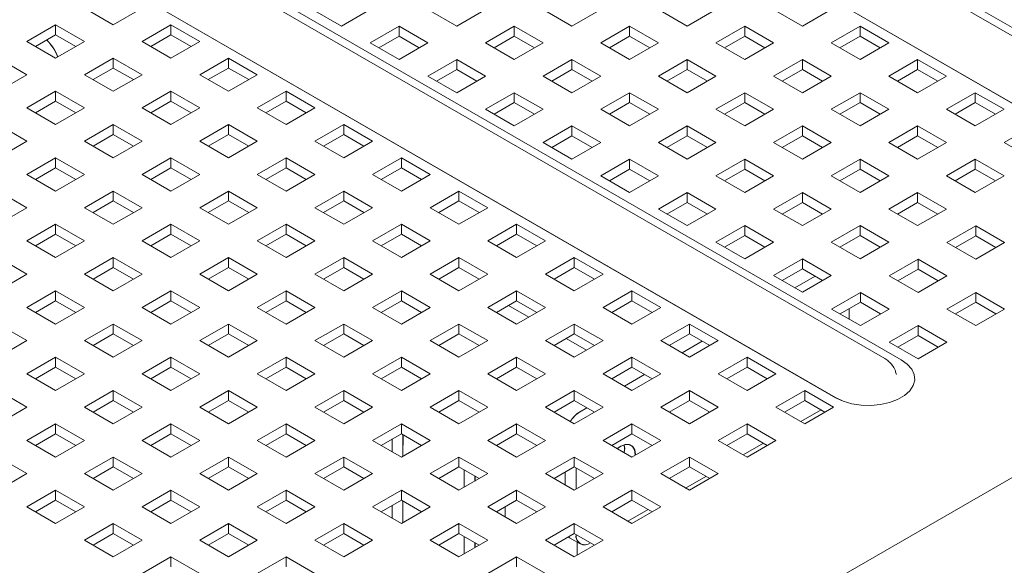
# Model space of a CAD drawing. Header units: inches. Extents: x 0 to 109, y 0 to 85.
# Tile 54 of 60: x 84.96 to 89.79, y 29.89 to 32.57. Entities that reach past the tile are written whole.
import ezdxf

# ---------------------------------------------------------------- set-up
doc = ezdxf.new("R2010")
doc.units = ezdxf.units.IN
doc.header["$MEASUREMENT"] = 0

msp = doc.modelspace()

# ---------------------------------------------------------------- linework, layer by layer
at = {"color": 7, "linetype": 'Continuous', "lineweight": 15, "ltscale": 5}
for p, q in [((90.8934, 31.8766), (79.2261, 38.612)), ((79.307, 38.6065), (90.9742, 31.8711)), ((90.6521, 31.6852), (78.9848, 38.4205)), ((78.9848, 38.4204), (90.6521, 31.6851)), ((89.2076, 30.9035), (77.5404, 37.6388)), ((77.6212, 37.6333), (89.2885, 30.898)), ((88.9663, 30.712), (77.2991, 37.4474)), ((77.2991, 37.4473), (88.9663, 30.7119)), ((94.9999, 33.3028), (85.9702, 28.09)), ((85.4209, 32.5431), (85.2795, 32.6248)), ((85.5623, 32.6248), (85.4209, 32.5431)), ((86.5408, 32.5365), (86.3994, 32.6181)), ((86.6822, 32.6181), (86.5408, 32.5365)), ((87.1065, 32.5365), (86.9651, 32.6181)), ((87.2479, 32.6181), (87.1065, 32.5365)), ((87.6722, 32.5365), (87.5307, 32.6181)), ((87.8136, 32.6181), (87.6722, 32.5365)), ((88.2379, 32.5365), (88.0964, 32.6181)), ((88.3793, 32.6181), (88.2379, 32.5365)), ((88.8035, 32.5365), (88.6621, 32.6181)), ((88.945, 32.6181), (88.8035, 32.5365)), ((84.9966, 32.4615), (85.138, 32.5431)), ((85.138, 32.5431), (85.2795, 32.4615)), ((85.138, 32.5431), (85.138, 32.4943)), ((85.5623, 32.4615), (85.7037, 32.5431)), ((85.7037, 32.5431), (85.8451, 32.4615)), ((85.7037, 32.5431), (85.7037, 32.4943)), ((86.6822, 32.4549), (86.8236, 32.5365)), ((86.8236, 32.5365), (86.9651, 32.4549)), ((86.8236, 32.5365), (86.8236, 32.4877)), ((87.2479, 32.4549), (87.3893, 32.5365)), ((87.3893, 32.5365), (87.5307, 32.4549)), ((87.3893, 32.5365), (87.3893, 32.4877)), ((87.8136, 32.4549), (87.955, 32.5365)), ((87.955, 32.5365), (88.0964, 32.4549)), ((87.955, 32.5365), (87.955, 32.4877)), ((88.3793, 32.4549), (88.5207, 32.5365)), ((88.5207, 32.5365), (88.6621, 32.4549)), ((88.5207, 32.5365), (88.5207, 32.4877)), ((88.945, 32.4549), (89.0864, 32.5365)), ((89.0864, 32.5365), (89.2278, 32.4549)), ((89.0864, 32.5365), (89.0864, 32.4877)), ((85.0389, 32.4371), (85.138, 32.4943)), ((85.138, 32.4943), (85.2372, 32.4371)), ((85.6046, 32.4371), (85.7037, 32.4943)), ((85.7037, 32.4943), (85.8029, 32.4371)), ((86.7245, 32.4304), (86.8236, 32.4877)), ((86.8236, 32.4877), (86.9228, 32.4304)), ((87.2902, 32.4304), (87.3893, 32.4877)), ((87.3893, 32.4877), (87.4885, 32.4304)), ((87.8559, 32.4304), (87.955, 32.4877)), ((87.955, 32.4877), (88.0541, 32.4304)), ((88.4216, 32.4304), (88.5207, 32.4877)), ((88.5207, 32.4877), (88.6198, 32.4304)), ((88.9872, 32.4304), (89.0864, 32.4877)), ((89.0864, 32.4877), (89.1855, 32.4304)), ((85.138, 32.3798), (84.9966, 32.4615)), ((85.2795, 32.4615), (85.138, 32.3798)), ((85.7037, 32.3798), (85.5623, 32.4615)), ((85.8451, 32.4615), (85.7037, 32.3798)), ((86.8236, 32.3732), (86.6822, 32.4549)), ((86.9651, 32.4549), (86.8236, 32.3732)), ((87.3893, 32.3732), (87.2479, 32.4549)), ((87.5307, 32.4549), (87.3893, 32.3732)), ((87.955, 32.3732), (87.8136, 32.4549)), ((88.0964, 32.4549), (87.955, 32.3732)), ((88.5207, 32.3732), (88.3793, 32.4549)), ((88.6621, 32.4549), (88.5207, 32.3732)), ((89.0864, 32.3732), (88.945, 32.4549)), ((89.2278, 32.4549), (89.0864, 32.3732)), ((84.8552, 32.3798), (84.9966, 32.2982)), ((85.2795, 32.2982), (85.4209, 32.3798)), ((85.4209, 32.3798), (85.5623, 32.2982)), ((85.4209, 32.3798), (85.4209, 32.331)), ((85.8451, 32.2982), (85.9866, 32.3798)), ((85.9866, 32.3798), (86.128, 32.2982)), ((85.9866, 32.3798), (85.9866, 32.331)), ((86.9651, 32.2916), (87.1065, 32.3732)), ((87.1065, 32.3732), (87.2479, 32.2916)), ((87.1065, 32.3732), (87.1065, 32.3244)), ((87.5307, 32.2916), (87.6722, 32.3732)), ((87.6722, 32.3732), (87.8136, 32.2916)), ((87.6722, 32.3732), (87.6722, 32.3244)), ((88.0964, 32.2916), (88.2379, 32.3732)), ((88.2379, 32.3732), (88.3793, 32.2916)), ((88.2379, 32.3732), (88.2379, 32.3244)), ((88.6621, 32.2916), (88.8035, 32.3732)), ((88.8035, 32.3732), (88.945, 32.2916)), ((88.8035, 32.3732), (88.8035, 32.3244)), ((89.2278, 32.2916), (89.3692, 32.3732)), ((89.3692, 32.3732), (89.5106, 32.2916)), ((89.3692, 32.3732), (89.3692, 32.3244)), ((84.9966, 32.2982), (84.8552, 32.2166)), ((85.4209, 32.2166), (85.2795, 32.2982)), ((85.3217, 32.2738), (85.4209, 32.331)), ((85.4209, 32.331), (85.52, 32.2738)), ((85.5623, 32.2982), (85.4209, 32.2166)), ((85.9866, 32.2166), (85.8451, 32.2982)), ((85.8874, 32.2738), (85.9866, 32.331)), ((85.9866, 32.331), (86.0857, 32.2738)), ((86.128, 32.2982), (85.9866, 32.2166)), ((87.1065, 32.2099), (86.9651, 32.2916)), ((87.0074, 32.2672), (87.1065, 32.3244)), ((87.1065, 32.3244), (87.2056, 32.2672)), ((87.2479, 32.2916), (87.1065, 32.2099)), ((87.6722, 32.2099), (87.5307, 32.2916)), ((87.573, 32.2672), (87.6722, 32.3244)), ((87.6722, 32.3244), (87.7713, 32.2672)), ((87.8136, 32.2916), (87.6722, 32.2099)), ((88.2379, 32.2099), (88.0964, 32.2916)), ((88.1387, 32.2672), (88.2379, 32.3244)), ((88.2379, 32.3244), (88.337, 32.2672)), ((88.3793, 32.2916), (88.2379, 32.2099)), ((88.8035, 32.2099), (88.6621, 32.2916)), ((88.7044, 32.2672), (88.8035, 32.3244)), ((88.8035, 32.3244), (88.9027, 32.2672)), ((88.945, 32.2916), (88.8035, 32.2099)), ((89.3692, 32.2099), (89.2278, 32.2916)), ((89.2701, 32.2672), (89.3692, 32.3244)), ((89.3692, 32.3244), (89.4684, 32.2672)), ((89.5106, 32.2916), (89.3692, 32.2099)), ((84.9966, 32.1349), (85.138, 32.2166)), ((85.138, 32.2166), (85.2795, 32.1349)), ((85.138, 32.2166), (85.138, 32.1677)), ((85.5623, 32.1349), (85.7037, 32.2166)), ((85.7037, 32.2166), (85.8451, 32.1349)), ((85.7037, 32.2166), (85.7037, 32.1677)), ((86.128, 32.1349), (86.2694, 32.2166)), ((86.2694, 32.2166), (86.4108, 32.1349)), ((86.2694, 32.2166), (86.2694, 32.1677)), ((87.2479, 32.1283), (87.3893, 32.2099)), ((87.3893, 32.2099), (87.5307, 32.1283)), ((87.3893, 32.2099), (87.3893, 32.1611)), ((87.8136, 32.1283), (87.955, 32.2099)), ((87.955, 32.2099), (88.0964, 32.1283)), ((87.955, 32.2099), (87.955, 32.1611)), ((88.3793, 32.1283), (88.5207, 32.2099)), ((88.5207, 32.2099), (88.6621, 32.1283)), ((88.5207, 32.2099), (88.5207, 32.1611)), ((88.945, 32.1283), (89.0864, 32.2099)), ((89.0864, 32.2099), (89.2278, 32.1283)), ((89.0864, 32.2099), (89.0864, 32.1611)), ((89.5106, 32.1283), (89.6521, 32.2099)), ((89.6521, 32.2099), (89.7935, 32.1283)), ((89.6521, 32.2099), (89.6521, 32.1611)), ((85.0389, 32.1105), (85.138, 32.1677)), ((85.138, 32.1677), (85.2372, 32.1105)), ((85.6046, 32.1105), (85.7037, 32.1677)), ((85.7037, 32.1677), (85.8029, 32.1105)), ((86.1703, 32.1105), (86.2694, 32.1677)), ((86.2694, 32.1677), (86.3685, 32.1105)), ((87.2902, 32.1039), (87.3893, 32.1611)), ((87.3893, 32.1611), (87.4885, 32.1039)), ((87.8559, 32.1039), (87.955, 32.1611)), ((87.955, 32.1611), (88.0541, 32.1039)), ((88.4216, 32.1039), (88.5207, 32.1611)), ((88.5207, 32.1611), (88.6198, 32.1039)), ((88.9872, 32.1039), (89.0864, 32.1611)), ((89.0864, 32.1611), (89.1855, 32.1039)), ((89.5529, 32.1039), (89.6521, 32.1611)), ((89.6521, 32.1611), (89.7512, 32.1039)), ((85.138, 32.0533), (84.9966, 32.1349)), ((85.2795, 32.1349), (85.138, 32.0533)), ((85.7037, 32.0533), (85.5623, 32.1349)), ((85.8451, 32.1349), (85.7037, 32.0533)), ((86.2694, 32.0533), (86.128, 32.1349)), ((86.4108, 32.1349), (86.2694, 32.0533)), ((87.3893, 32.0467), (87.2479, 32.1283)), ((87.5307, 32.1283), (87.3893, 32.0467)), ((87.955, 32.0467), (87.8136, 32.1283)), ((88.0964, 32.1283), (87.955, 32.0467)), ((88.5207, 32.0467), (88.3793, 32.1283)), ((88.6621, 32.1283), (88.5207, 32.0467)), ((89.0864, 32.0467), (88.945, 32.1283)), ((89.2278, 32.1283), (89.0864, 32.0467)), ((89.6521, 32.0467), (89.5106, 32.1283)), ((89.7935, 32.1283), (89.6521, 32.0467)), ((84.8552, 32.0533), (84.9966, 31.9716)), ((85.2795, 31.9716), (85.4209, 32.0533)), ((85.4209, 32.0533), (85.5623, 31.9716)), ((85.4209, 32.0533), (85.4209, 32.0044)), ((85.8451, 31.9716), (85.9866, 32.0533)), ((85.9866, 32.0533), (86.128, 31.9716)), ((85.9866, 32.0533), (85.9866, 32.0044)), ((86.4108, 31.9716), (86.5522, 32.0533)), ((86.5522, 32.0533), (86.6937, 31.9716)), ((86.5522, 32.0533), (86.5522, 32.0044)), ((87.5307, 31.965), (87.6722, 32.0467)), ((87.6722, 32.0467), (87.8136, 31.965)), ((87.6722, 32.0467), (87.6722, 31.9978)), ((88.0964, 31.965), (88.2379, 32.0467)), ((88.2379, 32.0467), (88.3793, 31.965)), ((88.2379, 32.0467), (88.2379, 31.9978)), ((88.6621, 31.965), (88.8035, 32.0467)), ((88.8035, 32.0467), (88.945, 31.965)), ((88.8035, 32.0467), (88.8035, 31.9978)), ((89.2278, 31.965), (89.3692, 32.0467)), ((89.3692, 32.0467), (89.5106, 31.965)), ((89.3692, 32.0467), (89.3692, 31.9978)), ((89.7935, 31.965), (89.9349, 32.0467)), ((85.3217, 31.9472), (85.4209, 32.0044)), ((85.4209, 32.0044), (85.52, 31.9472)), ((85.8874, 31.9472), (85.9866, 32.0044)), ((85.9866, 32.0044), (86.0857, 31.9472)), ((86.4531, 31.9472), (86.5522, 32.0044)), ((86.5522, 32.0044), (86.6514, 31.9472)), ((87.573, 31.9406), (87.6722, 31.9978)), ((87.6722, 31.9978), (87.7713, 31.9406)), ((88.1387, 31.9406), (88.2379, 31.9978)), ((88.2379, 31.9978), (88.337, 31.9406)), ((88.7044, 31.9406), (88.8035, 31.9978)), ((88.8035, 31.9978), (88.9027, 31.9406)), ((89.2701, 31.9406), (89.3692, 31.9978)), ((89.3692, 31.9978), (89.4684, 31.9406)), ((84.9966, 31.9716), (84.8552, 31.89)), ((85.4209, 31.89), (85.2795, 31.9716)), ((85.5623, 31.9716), (85.4209, 31.89)), ((85.9866, 31.89), (85.8451, 31.9716)), ((86.128, 31.9716), (85.9866, 31.89)), ((86.5522, 31.89), (86.4108, 31.9716)), ((86.6937, 31.9716), (86.5522, 31.89)), ((87.6722, 31.8834), (87.5307, 31.965)), ((87.8136, 31.965), (87.6722, 31.8834)), ((88.2379, 31.8834), (88.0964, 31.965)), ((88.3793, 31.965), (88.2379, 31.8834)), ((88.8035, 31.8834), (88.6621, 31.965)), ((88.945, 31.965), (88.8035, 31.8834)), ((89.3692, 31.8834), (89.2278, 31.965)), ((89.5106, 31.965), (89.3692, 31.8834)), ((89.9349, 31.8834), (89.7935, 31.965)), ((84.9966, 31.8083), (85.138, 31.89)), ((85.138, 31.89), (85.2795, 31.8083)), ((85.138, 31.89), (85.138, 31.8412)), ((85.5623, 31.8083), (85.7037, 31.89)), ((85.7037, 31.89), (85.8451, 31.8083)), ((85.7037, 31.89), (85.7037, 31.8412)), ((86.128, 31.8083), (86.2694, 31.89)), ((86.2694, 31.89), (86.4108, 31.8083)), ((86.2694, 31.89), (86.2694, 31.8412)), ((86.6937, 31.8083), (86.8351, 31.89)), ((86.8351, 31.89), (86.9765, 31.8083)), ((86.8351, 31.89), (86.8351, 31.8412)), ((87.8136, 31.8017), (87.955, 31.8834)), ((87.955, 31.8834), (88.0964, 31.8017)), ((87.955, 31.8834), (87.955, 31.8345)), ((88.3793, 31.8017), (88.5207, 31.8834)), ((88.5207, 31.8834), (88.6621, 31.8017)), ((88.5207, 31.8834), (88.5207, 31.8345)), ((88.945, 31.8017), (89.0864, 31.8834)), ((89.0864, 31.8834), (89.2278, 31.8017)), ((89.0864, 31.8834), (89.0864, 31.8345)), ((89.5106, 31.8017), (89.6521, 31.8834)), ((89.6521, 31.8834), (89.7935, 31.8017)), ((89.6521, 31.8834), (89.6521, 31.8345)), ((85.138, 31.7267), (84.9966, 31.8083)), ((85.0389, 31.7839), (85.138, 31.8412)), ((85.138, 31.8412), (85.2372, 31.7839)), ((85.2795, 31.8083), (85.138, 31.7267)), ((85.7037, 31.7267), (85.5623, 31.8083)), ((85.6046, 31.7839), (85.7037, 31.8412)), ((85.7037, 31.8412), (85.8029, 31.7839)), ((85.8451, 31.8083), (85.7037, 31.7267)), ((86.2694, 31.7267), (86.128, 31.8083)), ((86.1703, 31.7839), (86.2694, 31.8412)), ((86.2694, 31.8412), (86.3685, 31.7839)), ((86.4108, 31.8083), (86.2694, 31.7267)), ((86.8351, 31.7267), (86.6937, 31.8083)), ((86.736, 31.7839), (86.8351, 31.8412)), ((86.8351, 31.8412), (86.9342, 31.7839)), ((86.9765, 31.8083), (86.8351, 31.7267)), ((87.955, 31.7201), (87.8136, 31.8017)), ((87.8559, 31.7773), (87.955, 31.8345)), ((87.955, 31.8345), (88.0541, 31.7773)), ((88.0964, 31.8017), (87.955, 31.7201)), ((88.5207, 31.7201), (88.3793, 31.8017)), ((88.4216, 31.7773), (88.5207, 31.8345)), ((88.5207, 31.8345), (88.6198, 31.7773)), ((88.6621, 31.8017), (88.5207, 31.7201)), ((89.0864, 31.7201), (88.945, 31.8017)), ((88.9872, 31.7773), (89.0864, 31.8345)), ((89.0864, 31.8345), (89.1855, 31.7773)), ((89.2278, 31.8017), (89.0864, 31.7201)), ((89.6521, 31.7201), (89.5106, 31.8017)), ((89.5529, 31.7773), (89.6521, 31.8345)), ((89.6521, 31.8345), (89.7512, 31.7773)), ((89.7935, 31.8017), (89.6521, 31.7201)), ((84.8552, 31.7267), (84.9966, 31.6451)), ((85.2795, 31.6451), (85.4209, 31.7267)), ((85.4209, 31.7267), (85.5623, 31.6451)), ((85.4209, 31.7267), (85.4209, 31.6779)), ((85.8451, 31.6451), (85.9866, 31.7267)), ((85.9866, 31.7267), (86.128, 31.6451)), ((85.9866, 31.7267), (85.9866, 31.6779)), ((86.4108, 31.6451), (86.5522, 31.7267)), ((86.5522, 31.7267), (86.6937, 31.6451)), ((86.5522, 31.7267), (86.5522, 31.6779)), ((86.9765, 31.6451), (87.1179, 31.7267)), ((87.1179, 31.7267), (87.2594, 31.6451)), ((87.1179, 31.7267), (87.1179, 31.6779)), ((88.0964, 31.6385), (88.2379, 31.7201)), ((88.2379, 31.7201), (88.3793, 31.6385)), ((88.2379, 31.7201), (88.2379, 31.6713)), ((88.6621, 31.6385), (88.8035, 31.7201)), ((88.8035, 31.7201), (88.945, 31.6385)), ((88.8035, 31.7201), (88.8035, 31.6713)), ((89.2278, 31.6385), (89.3692, 31.7201)), ((89.3692, 31.7201), (89.5106, 31.6385)), ((89.3692, 31.7201), (89.3692, 31.6713)), ((85.3217, 31.6207), (85.4209, 31.6779)), ((85.4209, 31.6779), (85.52, 31.6207)), ((85.8874, 31.6207), (85.9866, 31.6779)), ((85.9866, 31.6779), (86.0857, 31.6207)), ((86.4531, 31.6207), (86.5522, 31.6779)), ((86.5522, 31.6779), (86.6514, 31.6207)), ((87.0188, 31.6207), (87.1179, 31.6779)), ((87.1179, 31.6779), (87.2171, 31.6207)), ((88.1387, 31.614), (88.2379, 31.6713)), ((88.2379, 31.6713), (88.337, 31.614)), ((88.7044, 31.614), (88.8035, 31.6713)), ((88.8035, 31.6713), (88.9027, 31.614)), ((89.2701, 31.614), (89.3692, 31.6713)), ((89.3692, 31.6713), (89.4684, 31.614)), ((84.9966, 31.6451), (84.8552, 31.5634)), ((85.4209, 31.5634), (85.2795, 31.6451)), ((85.5623, 31.6451), (85.4209, 31.5634)), ((85.9866, 31.5634), (85.8451, 31.6451)), ((86.128, 31.6451), (85.9866, 31.5634)), ((86.5522, 31.5634), (86.4108, 31.6451)), ((86.6937, 31.6451), (86.5522, 31.5634)), ((87.1179, 31.5634), (86.9765, 31.6451)), ((87.2594, 31.6451), (87.1179, 31.5634)), ((88.2379, 31.5568), (88.0964, 31.6385)), ((88.3793, 31.6385), (88.2379, 31.5568)), ((88.8035, 31.5568), (88.6621, 31.6385)), ((88.945, 31.6385), (88.8035, 31.5568)), ((89.3692, 31.5568), (89.2278, 31.6385)), ((89.5106, 31.6385), (89.3692, 31.5568)), ((84.9966, 31.4818), (85.138, 31.5634)), ((85.138, 31.5634), (85.2795, 31.4818)), ((85.138, 31.5634), (85.138, 31.5146)), ((85.5623, 31.4818), (85.7037, 31.5634)), ((85.7037, 31.5634), (85.8451, 31.4818)), ((85.7037, 31.5634), (85.7037, 31.5146)), ((86.128, 31.4818), (86.2694, 31.5634)), ((86.2694, 31.5634), (86.4108, 31.4818)), ((86.2694, 31.5634), (86.2694, 31.5146)), ((86.6937, 31.4818), (86.8351, 31.5634)), ((86.8351, 31.5634), (86.9765, 31.4818)), ((86.8351, 31.5634), (86.8351, 31.5146)), ((87.2594, 31.4818), (87.4008, 31.5634)), ((87.4008, 31.5634), (87.5422, 31.4818)), ((87.4008, 31.5634), (87.4008, 31.5146)), ((85.0389, 31.4574), (85.138, 31.5146)), ((85.138, 31.5146), (85.2372, 31.4574)), ((85.6046, 31.4574), (85.7037, 31.5146)), ((85.7037, 31.5146), (85.8029, 31.4574)), ((86.1703, 31.4574), (86.2694, 31.5146)), ((86.2694, 31.5146), (86.3685, 31.4574)), ((86.736, 31.4574), (86.8351, 31.5146)), ((86.8351, 31.5146), (86.9342, 31.4574)), ((87.3016, 31.4574), (87.4008, 31.5146)), ((87.4008, 31.5146), (87.4999, 31.4574)), ((88.3793, 31.4752), (88.5207, 31.5568)), ((88.5207, 31.5568), (88.6621, 31.4752)), ((88.5207, 31.5568), (88.5207, 31.508)), ((88.945, 31.4752), (89.0864, 31.5568)), ((89.0864, 31.5568), (89.2278, 31.4752)), ((89.0864, 31.5568), (89.0864, 31.508)), ((89.6542, 31.5556), (89.5128, 31.4739)), ((89.7956, 31.4739), (89.6542, 31.5556)), ((89.6542, 31.5068), (89.6542, 31.5556)), ((85.138, 31.4001), (84.9966, 31.4818)), ((85.2795, 31.4818), (85.138, 31.4001)), ((85.7037, 31.4001), (85.5623, 31.4818)), ((85.8451, 31.4818), (85.7037, 31.4001)), ((86.2694, 31.4001), (86.128, 31.4818)), ((86.4108, 31.4818), (86.2694, 31.4001)), ((86.8351, 31.4001), (86.6937, 31.4818)), ((86.9765, 31.4818), (86.8351, 31.4001)), ((87.4008, 31.4001), (87.2594, 31.4818)), ((87.5422, 31.4818), (87.4008, 31.4001)), ((88.5207, 31.3935), (88.3793, 31.4752)), ((88.4216, 31.4508), (88.5207, 31.508)), ((88.5207, 31.508), (88.6198, 31.4508)), ((88.6621, 31.4752), (88.5207, 31.3935)), ((89.0864, 31.3935), (88.945, 31.4752)), ((88.9872, 31.4508), (89.0864, 31.508)), ((89.0864, 31.508), (89.1855, 31.4508)), ((89.2278, 31.4752), (89.0864, 31.3935)), ((89.5128, 31.4739), (89.6542, 31.3923)), ((89.5551, 31.4495), (89.6542, 31.5068)), ((89.6542, 31.5068), (89.7533, 31.4495)), ((89.6542, 31.3923), (89.7956, 31.4739)), ((84.8552, 31.4001), (84.9966, 31.3185)), ((85.2795, 31.3185), (85.4209, 31.4001)), ((85.4209, 31.4001), (85.5623, 31.3185)), ((85.4209, 31.4001), (85.4209, 31.3513)), ((85.8451, 31.3185), (85.9866, 31.4001)), ((85.9866, 31.4001), (86.128, 31.3185)), ((85.9866, 31.4001), (85.9866, 31.3513)), ((86.4108, 31.3185), (86.5522, 31.4001)), ((86.5522, 31.4001), (86.6937, 31.3185)), ((86.5522, 31.4001), (86.5522, 31.3513)), ((86.9765, 31.3185), (87.1179, 31.4001)), ((87.1179, 31.4001), (87.2594, 31.3185)), ((87.1179, 31.4001), (87.1179, 31.3513)), ((87.5422, 31.3185), (87.6836, 31.4001)), ((87.6836, 31.4001), (87.825, 31.3185)), ((87.6836, 31.4001), (87.6836, 31.3513)), ((88.6621, 31.3119), (88.8035, 31.3935)), ((88.8035, 31.3935), (88.945, 31.3119)), ((88.8035, 31.3935), (88.8035, 31.3447)), ((89.3713, 31.3923), (89.2299, 31.3107)), ((89.5128, 31.3107), (89.3713, 31.3923)), ((89.3713, 31.3435), (89.3713, 31.3923)), ((84.9966, 31.3185), (84.8552, 31.2369)), ((85.4209, 31.2369), (85.2795, 31.3185)), ((85.3217, 31.2941), (85.4209, 31.3513)), ((85.4209, 31.3513), (85.52, 31.2941)), ((85.5623, 31.3185), (85.4209, 31.2369)), ((85.9866, 31.2369), (85.8451, 31.3185)), ((85.8874, 31.2941), (85.9866, 31.3513)), ((85.9866, 31.3513), (86.0857, 31.2941)), ((86.128, 31.3185), (85.9866, 31.2369)), ((86.5522, 31.2369), (86.4108, 31.3185)), ((86.4531, 31.2941), (86.5522, 31.3513)), ((86.5522, 31.3513), (86.6514, 31.2941)), ((86.6937, 31.3185), (86.5522, 31.2369)), ((87.1179, 31.2369), (86.9765, 31.3185)), ((87.0188, 31.2941), (87.1179, 31.3513)), ((87.1179, 31.3513), (87.2171, 31.2941)), ((87.2594, 31.3185), (87.1179, 31.2369)), ((87.6836, 31.2369), (87.5422, 31.3185)), ((87.5845, 31.2941), (87.6836, 31.3513)), ((87.6836, 31.3513), (87.7827, 31.2941)), ((87.825, 31.3185), (87.6836, 31.2369)), ((88.7044, 31.2875), (88.8035, 31.3447)), ((88.8035, 31.3447), (88.9027, 31.2875)), ((89.2722, 31.2863), (89.3713, 31.3435)), ((89.3713, 31.3435), (89.4705, 31.2863)), ((88.8035, 31.2303), (88.6621, 31.3119)), ((88.7669, 31.2514), (88.866, 31.3086)), ((88.945, 31.3119), (88.8035, 31.2303)), ((89.2299, 31.3107), (89.3713, 31.229)), ((89.3713, 31.229), (89.5128, 31.3107)), ((84.9966, 31.1552), (85.138, 31.2369)), ((85.138, 31.2369), (85.2795, 31.1552)), ((85.138, 31.2369), (85.138, 31.188)), ((85.5623, 31.1552), (85.7037, 31.2369)), ((85.7037, 31.2369), (85.8451, 31.1552)), ((85.7037, 31.2369), (85.7037, 31.188)), ((86.128, 31.1552), (86.2694, 31.2369)), ((86.2694, 31.2369), (86.4108, 31.1552)), ((86.2694, 31.2369), (86.2694, 31.188)), ((86.6937, 31.1552), (86.8351, 31.2369)), ((86.8351, 31.2369), (86.9765, 31.1552)), ((86.8351, 31.2369), (86.8351, 31.188)), ((87.2594, 31.1552), (87.4008, 31.2369)), ((87.4008, 31.2369), (87.5422, 31.1552)), ((87.4008, 31.2369), (87.4008, 31.188)), ((87.825, 31.1552), (87.9665, 31.2369)), ((87.9665, 31.2369), (88.1079, 31.1552)), ((87.9665, 31.2369), (87.9665, 31.188)), ((89.0885, 31.229), (88.9471, 31.1474)), ((89.2299, 31.1474), (89.0885, 31.229)), ((89.0885, 31.1802), (89.0885, 31.229)), ((89.6542, 31.229), (89.5128, 31.1474)), ((89.7956, 31.1474), (89.6542, 31.229)), ((89.6542, 31.1802), (89.6542, 31.229)), ((85.0389, 31.1308), (85.138, 31.188)), ((85.138, 31.188), (85.2372, 31.1308)), ((85.6046, 31.1308), (85.7037, 31.188)), ((85.7037, 31.188), (85.8029, 31.1308)), ((86.1703, 31.1308), (86.2694, 31.188)), ((86.2694, 31.188), (86.3685, 31.1308)), ((86.736, 31.1308), (86.8351, 31.188)), ((86.8351, 31.188), (86.9342, 31.1308)), ((87.3016, 31.1308), (87.4008, 31.188)), ((87.4008, 31.188), (87.4999, 31.1308)), ((87.8673, 31.1308), (87.9665, 31.188)), ((87.9665, 31.188), (88.0656, 31.1308)), ((88.9894, 31.123), (89.0885, 31.1802)), ((89.0885, 31.1802), (89.1876, 31.123)), ((89.5551, 31.123), (89.6542, 31.1802)), ((89.6542, 31.1802), (89.7533, 31.123)), ((85.138, 31.0736), (84.9966, 31.1552)), ((85.2795, 31.1552), (85.138, 31.0736)), ((85.7037, 31.0736), (85.5623, 31.1552)), ((85.8451, 31.1552), (85.7037, 31.0736)), ((86.2694, 31.0736), (86.128, 31.1552)), ((86.4108, 31.1552), (86.2694, 31.0736)), ((86.8351, 31.0736), (86.6937, 31.1552)), ((86.9765, 31.1552), (86.8351, 31.0736)), ((87.4008, 31.0736), (87.2594, 31.1552)), ((87.4606, 31.1081), (87.3615, 31.1654)), ((87.5422, 31.1552), (87.4008, 31.0736)), ((87.9665, 31.0736), (87.825, 31.1552)), ((88.1079, 31.1552), (87.9665, 31.0736)), ((88.9471, 31.1474), (89.0885, 31.0657)), ((89.0324, 31.0981), (89.0324, 31.1478)), ((89.0885, 31.0657), (89.2299, 31.1474)), ((89.5128, 31.1474), (89.6542, 31.0657)), ((89.6542, 31.0657), (89.7956, 31.1474)), ((84.8552, 31.0736), (84.9966, 30.9919)), ((85.2795, 30.9919), (85.4209, 31.0736)), ((85.4209, 31.0736), (85.5623, 30.9919)), ((85.4209, 31.0736), (85.4209, 31.0248)), ((85.8451, 30.9919), (85.9866, 31.0736)), ((85.9866, 31.0736), (86.128, 30.9919)), ((85.9866, 31.0736), (85.9866, 31.0248)), ((86.4108, 30.9919), (86.5522, 31.0736)), ((86.5522, 31.0736), (86.6937, 30.9919)), ((86.5522, 31.0736), (86.5522, 31.0248)), ((86.9765, 30.9919), (87.1179, 31.0736)), ((87.1179, 31.0736), (87.2594, 30.9919)), ((87.1179, 31.0736), (87.1179, 31.0248)), ((87.5422, 30.9919), (87.6836, 31.0736)), ((87.6836, 31.0736), (87.825, 30.9919)), ((87.6836, 31.0736), (87.6836, 31.0248)), ((88.1079, 30.9919), (88.2493, 31.0736)), ((88.2493, 31.0736), (88.3907, 30.9919)), ((88.2493, 31.0736), (88.2493, 31.0248)), ((89.3713, 31.0657), (89.2299, 30.9841)), ((89.5128, 30.9841), (89.3713, 31.0657)), ((89.3713, 31.0169), (89.3713, 31.0657)), ((84.9966, 30.9919), (84.8552, 30.9103)), ((85.4209, 30.9103), (85.2795, 30.9919)), ((85.3217, 30.9675), (85.4209, 31.0248)), ((85.4209, 31.0248), (85.52, 30.9675)), ((85.5623, 30.9919), (85.4209, 30.9103)), ((85.9866, 30.9103), (85.8451, 30.9919)), ((85.8874, 30.9675), (85.9866, 31.0248)), ((85.9866, 31.0248), (86.0857, 30.9675)), ((86.128, 30.9919), (85.9866, 30.9103)), ((86.5522, 30.9103), (86.4108, 30.9919)), ((86.4531, 30.9675), (86.5522, 31.0248)), ((86.5522, 31.0248), (86.6514, 30.9675)), ((86.6937, 30.9919), (86.5522, 30.9103)), ((87.1179, 30.9103), (86.9765, 30.9919)), ((87.0188, 30.9675), (87.1179, 31.0248)), ((87.1179, 31.0248), (87.2171, 30.9675)), ((87.2594, 30.9919), (87.1179, 30.9103)), ((87.6836, 30.9103), (87.5422, 30.9919)), ((87.5845, 30.9675), (87.6836, 31.0248)), ((87.7435, 30.9449), (87.6444, 31.0021)), ((87.6836, 31.0248), (87.7827, 30.9675)), ((87.825, 30.9919), (87.6836, 30.9103)), ((88.2493, 30.9103), (88.1079, 30.9919)), ((88.1502, 30.9675), (88.2493, 31.0248)), ((88.2127, 30.9314), (88.3118, 30.9887)), ((88.2493, 31.0248), (88.3484, 30.9675)), ((88.3907, 30.9919), (88.2493, 30.9103)), ((89.2299, 30.9841), (89.3713, 30.9025)), ((89.2722, 30.9597), (89.3713, 31.0169)), ((89.3713, 31.0169), (89.4705, 30.9597)), ((89.3713, 30.9025), (89.5128, 30.9841)), ((84.9966, 30.8287), (85.138, 30.9103)), ((85.138, 30.9103), (85.2795, 30.8287)), ((85.138, 30.9103), (85.138, 30.8615)), ((85.5623, 30.8287), (85.7037, 30.9103)), ((85.7037, 30.9103), (85.8451, 30.8287)), ((85.7037, 30.9103), (85.7037, 30.8615)), ((86.128, 30.8287), (86.2694, 30.9103)), ((86.2694, 30.9103), (86.4108, 30.8287)), ((86.2694, 30.9103), (86.2694, 30.8615)), ((86.6937, 30.8287), (86.8351, 30.9103)), ((86.8351, 30.9103), (86.9765, 30.8287)), ((86.8351, 30.9103), (86.8351, 30.8615)), ((87.2594, 30.8287), (87.4008, 30.9103)), ((87.4008, 30.9103), (87.5422, 30.8287)), ((87.4008, 30.9103), (87.4008, 30.8615)), ((87.825, 30.8287), (87.9665, 30.9103)), ((87.9665, 30.9103), (88.1079, 30.8287)), ((87.9665, 30.9103), (87.9665, 30.8615)), ((88.5321, 30.9103), (88.3907, 30.8287)), ((88.6736, 30.8287), (88.5321, 30.9103)), ((88.5321, 30.8615), (88.5321, 30.9103)), ((85.0389, 30.8042), (85.138, 30.8615)), ((85.138, 30.8615), (85.2372, 30.8042)), ((85.6046, 30.8042), (85.7037, 30.8615)), ((85.7037, 30.8615), (85.8029, 30.8042)), ((86.1703, 30.8042), (86.2694, 30.8615)), ((86.2694, 30.8615), (86.3685, 30.8042)), ((86.736, 30.8042), (86.8351, 30.8615)), ((86.8351, 30.8615), (86.9342, 30.8042)), ((87.3016, 30.8042), (87.4008, 30.8615)), ((87.4008, 30.8615), (87.4999, 30.8042)), ((87.8673, 30.8042), (87.9665, 30.8615)), ((87.9665, 30.8615), (88.0656, 30.8042)), ((88.433, 30.8042), (88.5321, 30.8615)), ((88.5321, 30.8615), (88.6313, 30.8042)), ((85.138, 30.747), (84.9966, 30.8287)), ((85.2795, 30.8287), (85.138, 30.747)), ((85.7037, 30.747), (85.5623, 30.8287)), ((85.8451, 30.8287), (85.7037, 30.747)), ((86.2694, 30.747), (86.128, 30.8287)), ((86.4108, 30.8287), (86.2694, 30.747)), ((86.8351, 30.747), (86.6937, 30.8287)), ((86.9765, 30.8287), (86.8351, 30.747)), ((87.4008, 30.747), (87.2594, 30.8287)), ((87.5422, 30.8287), (87.4008, 30.747)), ((87.9665, 30.747), (87.825, 30.8287)), ((87.9298, 30.7682), (88.029, 30.8254)), ((88.1079, 30.8287), (87.9665, 30.747)), ((88.3907, 30.8287), (88.5321, 30.747)), ((88.5321, 30.747), (88.6736, 30.8287)), ((89.2643, 30.829), (89.2648, 30.8265)), ((89.3552, 30.8049), (89.3552, 30.805)), ((84.8552, 30.747), (84.9966, 30.6654)), ((85.2795, 30.6654), (85.4209, 30.747)), ((85.4209, 30.747), (85.5623, 30.6654)), ((85.4209, 30.747), (85.4209, 30.6982)), ((85.8451, 30.6654), (85.9866, 30.747)), ((85.9866, 30.747), (86.128, 30.6654)), ((85.9866, 30.747), (85.9866, 30.6982)), ((86.4108, 30.6654), (86.5522, 30.747)), ((86.5522, 30.747), (86.6937, 30.6654)), ((86.5522, 30.747), (86.5522, 30.6982)), ((86.9765, 30.6654), (87.1179, 30.747)), ((87.1179, 30.747), (87.2594, 30.6654)), ((87.1179, 30.747), (87.1179, 30.6982)), ((87.5422, 30.6654), (87.6836, 30.747)), ((87.6836, 30.747), (87.825, 30.6654)), ((87.6836, 30.747), (87.6836, 30.6982)), ((88.2493, 30.747), (88.1079, 30.6654)), ((88.3907, 30.6654), (88.2493, 30.747)), ((88.2493, 30.6982), (88.2493, 30.747)), ((88.815, 30.747), (88.6736, 30.6654)), ((88.9564, 30.6654), (88.815, 30.747)), ((88.815, 30.6982), (88.815, 30.747)), ((85.3217, 30.641), (85.4209, 30.6982)), ((85.4209, 30.6982), (85.52, 30.641)), ((85.8874, 30.641), (85.9866, 30.6982)), ((85.9866, 30.6982), (86.0857, 30.641)), ((86.4531, 30.641), (86.5522, 30.6982)), ((86.5522, 30.6982), (86.6514, 30.641)), ((87.0188, 30.641), (87.1179, 30.6982)), ((87.1179, 30.6982), (87.2171, 30.641)), ((87.5845, 30.641), (87.6836, 30.6982)), ((87.6836, 30.6982), (87.7827, 30.641)), ((88.1502, 30.641), (88.2493, 30.6982)), ((88.2493, 30.6982), (88.3484, 30.641)), ((88.7159, 30.641), (88.815, 30.6982)), ((88.815, 30.6982), (88.9141, 30.641)), ((84.9966, 30.6654), (84.8552, 30.5837)), ((85.4209, 30.5837), (85.2795, 30.6654)), ((85.5623, 30.6654), (85.4209, 30.5837)), ((85.9866, 30.5837), (85.8451, 30.6654)), ((86.128, 30.6654), (85.9866, 30.5837)), ((86.5522, 30.5837), (86.4108, 30.6654)), ((86.6937, 30.6654), (86.5522, 30.5837)), ((87.1179, 30.5837), (86.9765, 30.6654)), ((87.2594, 30.6654), (87.1179, 30.5837)), ((87.6836, 30.5837), (87.5422, 30.6654)), ((87.825, 30.6654), (87.6836, 30.5837)), ((87.7102, 30.6414), (87.7461, 30.6621)), ((87.7109, 30.6418), (87.7461, 30.6621)), ((88.1079, 30.6654), (88.2493, 30.5837)), ((88.2493, 30.5837), (88.3907, 30.6654)), ((88.6736, 30.6654), (88.815, 30.5837)), ((88.895, 30.652), (88.7959, 30.5947)), ((88.815, 30.5837), (88.9564, 30.6654)), ((84.9966, 30.5021), (85.138, 30.5837)), ((85.138, 30.5837), (85.2795, 30.5021)), ((85.138, 30.5837), (85.138, 30.5349)), ((85.5623, 30.5021), (85.7037, 30.5837)), ((85.7037, 30.5837), (85.8451, 30.5021)), ((85.7037, 30.5837), (85.7037, 30.5349)), ((86.128, 30.5021), (86.2694, 30.5837)), ((86.2694, 30.5837), (86.4108, 30.5021)), ((86.2694, 30.5837), (86.2694, 30.5349)), ((86.6937, 30.5021), (86.8351, 30.5837)), ((86.8351, 30.5837), (86.9765, 30.5021)), ((86.8351, 30.5837), (86.8351, 30.5349)), ((87.2594, 30.5021), (87.4008, 30.5837)), ((87.4008, 30.5837), (87.5422, 30.5021)), ((87.4008, 30.5837), (87.4008, 30.5349)), ((87.9665, 30.5837), (87.825, 30.5021)), ((88.1079, 30.5021), (87.9665, 30.5837)), ((87.9665, 30.5349), (87.9665, 30.5837)), ((88.5321, 30.5837), (88.3907, 30.5021)), ((88.6736, 30.5021), (88.5321, 30.5837)), ((88.5321, 30.5349), (88.5321, 30.5837)), ((85.138, 30.4205), (84.9966, 30.5021)), ((85.0389, 30.4777), (85.138, 30.5349)), ((85.138, 30.5349), (85.2372, 30.4777)), ((85.2795, 30.5021), (85.138, 30.4205)), ((85.7037, 30.4205), (85.5623, 30.5021)), ((85.6046, 30.4777), (85.7037, 30.5349)), ((85.7037, 30.5349), (85.8029, 30.4777)), ((85.8451, 30.5021), (85.7037, 30.4205)), ((86.2694, 30.4205), (86.128, 30.5021)), ((86.1703, 30.4777), (86.2694, 30.5349)), ((86.2694, 30.5349), (86.3685, 30.4777)), ((86.4108, 30.5021), (86.2694, 30.4205)), ((86.8351, 30.4205), (86.6937, 30.5021)), ((86.736, 30.4777), (86.8351, 30.5349)), ((86.7895, 30.4468), (86.7895, 30.5086)), ((86.7902, 30.4464), (86.7902, 30.509)), ((86.8351, 30.5349), (86.9342, 30.4777)), ((86.9765, 30.5021), (86.8351, 30.4205)), ((86.8423, 30.4246), (86.8423, 30.5307)), ((86.843, 30.425), (86.8431, 30.5303)), ((87.4008, 30.4205), (87.2594, 30.5021)), ((87.3016, 30.4777), (87.4008, 30.5349)), ((87.4008, 30.5349), (87.4999, 30.4777)), ((87.5422, 30.5021), (87.4008, 30.4205)), ((87.825, 30.5021), (87.9665, 30.4205)), ((87.8673, 30.4777), (87.9665, 30.5349)), ((87.9665, 30.5349), (88.0656, 30.4777)), ((87.9665, 30.4205), (88.1079, 30.5021)), ((88.3907, 30.5021), (88.5321, 30.4205)), ((88.433, 30.4777), (88.5321, 30.5349)), ((88.5321, 30.5349), (88.6313, 30.4777)), ((88.5321, 30.4205), (88.6736, 30.5021)), ((88.6122, 30.4887), (88.5131, 30.4315)), ((84.8552, 30.4205), (84.9966, 30.3388)), ((85.2795, 30.3388), (85.4209, 30.4205)), ((85.4209, 30.4205), (85.5623, 30.3388)), ((85.4209, 30.4205), (85.4209, 30.3716)), ((85.8451, 30.3388), (85.9866, 30.4205)), ((85.9866, 30.4205), (86.128, 30.3388)), ((85.9866, 30.4205), (85.9866, 30.3716)), ((86.4108, 30.3388), (86.5522, 30.4205)), ((86.5522, 30.4205), (86.6937, 30.3388)), ((86.5522, 30.4205), (86.5522, 30.3716)), ((86.9765, 30.3388), (87.1179, 30.4205)), ((87.1179, 30.4205), (87.2594, 30.3388)), ((87.1179, 30.4205), (87.1179, 30.3716)), ((87.6836, 30.4205), (87.5422, 30.3388)), ((87.825, 30.3388), (87.6836, 30.4205)), ((87.6836, 30.3716), (87.6836, 30.4205)), ((87.9833, 30.4318), (87.9833, 30.4302)), ((87.984, 30.4322), (87.984, 30.4306)), ((88.2493, 30.4205), (88.1079, 30.3388)), ((88.3907, 30.3388), (88.2493, 30.4205)), ((88.2493, 30.3716), (88.2493, 30.4205)), ((85.3217, 30.3144), (85.4209, 30.3716)), ((85.4209, 30.3716), (85.52, 30.3144)), ((85.8874, 30.3144), (85.9866, 30.3716)), ((85.9866, 30.3716), (86.0857, 30.3144)), ((86.4531, 30.3144), (86.5522, 30.3716)), ((86.5522, 30.3716), (86.6514, 30.3144)), ((87.0188, 30.3144), (87.1179, 30.3716)), ((87.1179, 30.3716), (87.2171, 30.3144)), ((87.1431, 30.3494), (87.1433, 30.357)), ((87.1438, 30.3498), (87.144, 30.3566)), ((87.5845, 30.3144), (87.6836, 30.3716)), ((87.6836, 30.3716), (87.7827, 30.3144)), ((87.6923, 30.2622), (87.6923, 30.3666)), ((87.693, 30.2626), (87.693, 30.3662)), ((88.1502, 30.3144), (88.2493, 30.3716)), ((88.2493, 30.3716), (88.3484, 30.3144)), ((84.9966, 30.3388), (84.8552, 30.2572)), ((85.4209, 30.2572), (85.2795, 30.3388)), ((85.5623, 30.3388), (85.4209, 30.2572)), ((85.9866, 30.2572), (85.8451, 30.3388)), ((86.128, 30.3388), (85.9866, 30.2572)), ((86.5522, 30.2572), (86.4108, 30.3388)), ((86.6937, 30.3388), (86.5522, 30.2572)), ((87.1179, 30.2572), (86.9765, 30.3388)), ((87.2594, 30.3388), (87.1179, 30.2572)), ((87.1431, 30.2717), (87.1431, 30.3494)), ((87.1438, 30.2721), (87.1438, 30.3498)), ((87.1959, 30.3022), (87.1959, 30.3266)), ((87.1966, 30.3026), (87.1966, 30.3262)), ((87.5422, 30.3388), (87.6836, 30.2572)), ((87.6395, 30.2826), (87.6395, 30.3462)), ((87.6836, 30.2572), (87.825, 30.3388)), ((88.1079, 30.3388), (88.2493, 30.2572)), ((88.3294, 30.3254), (88.2302, 30.2682)), ((88.2493, 30.2572), (88.3907, 30.3388)), ((84.9966, 30.1755), (85.138, 30.2572)), ((85.138, 30.2572), (85.2795, 30.1755)), ((85.138, 30.2572), (85.138, 30.2083)), ((85.5623, 30.1755), (85.7037, 30.2572)), ((85.7037, 30.2572), (85.8451, 30.1755)), ((85.7037, 30.2572), (85.7037, 30.2083)), ((86.128, 30.1755), (86.2694, 30.2572)), ((86.2694, 30.2572), (86.4108, 30.1755)), ((86.2694, 30.2572), (86.2694, 30.2083)), ((86.6937, 30.1755), (86.8351, 30.2572)), ((86.8351, 30.2572), (86.9765, 30.1755)), ((86.8351, 30.2572), (86.8351, 30.2083)), ((87.4008, 30.2572), (87.2594, 30.1755)), ((87.5422, 30.1755), (87.4008, 30.2572)), ((87.4008, 30.2083), (87.4008, 30.2572)), ((87.9665, 30.2572), (87.825, 30.1755)), ((88.1079, 30.1755), (87.9665, 30.2572)), ((87.9665, 30.2083), (87.9665, 30.2572)), ((85.0389, 30.1511), (85.138, 30.2083)), ((85.138, 30.2083), (85.2372, 30.1511)), ((85.6046, 30.1511), (85.7037, 30.2083)), ((85.7037, 30.2083), (85.8029, 30.1511)), ((86.1703, 30.1511), (86.2694, 30.2083)), ((86.2694, 30.2083), (86.3685, 30.1511)), ((86.736, 30.1511), (86.8351, 30.2083)), ((86.8351, 30.2083), (86.9342, 30.1511)), ((87.3016, 30.1511), (87.4008, 30.2083)), ((87.4008, 30.2083), (87.4999, 30.1511)), ((87.8673, 30.1511), (87.9665, 30.2083)), ((87.9665, 30.2083), (88.0656, 30.1511)), ((85.138, 30.0939), (84.9966, 30.1755)), ((85.2795, 30.1755), (85.138, 30.0939)), ((85.7037, 30.0939), (85.5623, 30.1755)), ((85.8451, 30.1755), (85.7037, 30.0939)), ((86.2694, 30.0939), (86.128, 30.1755)), ((86.4108, 30.1755), (86.2694, 30.0939)), ((86.8351, 30.0939), (86.6937, 30.1755)), ((86.7894, 30.1203), (86.7894, 30.182)), ((86.7901, 30.1198), (86.7902, 30.1824)), ((86.9765, 30.1755), (86.8351, 30.0939)), ((86.8422, 30.098), (86.8423, 30.2042)), ((86.8429, 30.0984), (86.843, 30.2038)), ((87.2594, 30.1755), (87.4008, 30.0939)), ((87.3438, 30.1755), (87.3438, 30.1268)), ((87.4008, 30.0939), (87.5422, 30.1755)), ((87.825, 30.1755), (87.9665, 30.0939)), ((88.0465, 30.1621), (87.9474, 30.1049)), ((87.9665, 30.0939), (88.1079, 30.1755)), ((87.4967, 30.1493), (87.4968, 30.1529)), ((87.4974, 30.1497), (87.4975, 30.1525)), ((85.2795, 30.0123), (85.4209, 30.0939)), ((85.4209, 30.0939), (85.5623, 30.0123)), ((85.4209, 30.0939), (85.4209, 30.0451)), ((85.8451, 30.0123), (85.9866, 30.0939)), ((85.9866, 30.0939), (86.128, 30.0123)), ((85.9866, 30.0939), (85.9866, 30.0451)), ((86.4108, 30.0123), (86.5522, 30.0939)), ((86.5522, 30.0939), (86.6937, 30.0123)), ((86.5522, 30.0939), (86.5522, 30.0451)), ((87.1179, 30.0939), (86.9765, 30.0123)), ((87.2594, 30.0123), (87.1179, 30.0939)), ((87.1179, 30.0451), (87.1179, 30.0939)), ((87.6836, 30.0939), (87.5422, 30.0123)), ((87.825, 30.0123), (87.6836, 30.0939)), ((87.6836, 30.0451), (87.6836, 30.0939)), ((85.3217, 29.9878), (85.4209, 30.0451)), ((85.4209, 30.0451), (85.52, 29.9878)), ((85.8874, 29.9878), (85.9866, 30.0451)), ((85.9866, 30.0451), (86.0857, 29.9878)), ((86.4531, 29.9878), (86.5522, 30.0451)), ((86.5522, 30.0451), (86.6514, 29.9878)), ((87.0188, 29.9878), (87.1179, 30.0451)), ((87.1179, 30.0451), (87.2171, 29.9878)), ((87.143, 29.9451), (87.143, 30.0306)), ((87.1437, 29.9455), (87.1437, 30.0302)), ((87.5845, 29.9878), (87.6836, 30.0451)), ((87.6602, 30.024), (87.713, 29.9935)), ((87.6836, 30.0451), (87.7827, 29.9878)), ((87.6923, 30.0393), (87.6923, 30.04)), ((85.4209, 29.9306), (85.2795, 30.0123)), ((85.5623, 30.0123), (85.4209, 29.9306)), ((85.9866, 29.9306), (85.8451, 30.0123)), ((86.128, 30.0123), (85.9866, 29.9306)), ((86.5522, 29.9306), (86.4108, 30.0123)), ((86.6937, 30.0123), (86.5522, 29.9306)), ((86.9765, 30.0123), (87.1179, 29.9306)), ((87.1179, 29.9306), (87.2594, 30.0123)), ((87.1958, 29.9756), (87.1958, 30.0001)), ((87.1965, 29.976), (87.1965, 29.9997)), ((87.5422, 30.0123), (87.6836, 29.9306)), ((87.6836, 29.9306), (87.825, 30.0123)), ((87.6974, 30.0026), (87.6973, 29.9385)), ((87.7637, 29.9988), (87.763, 29.9985)), ((85.5623, 29.849), (85.7037, 29.9306)), ((85.7037, 29.9306), (85.8451, 29.849)), ((85.7037, 29.9306), (85.7037, 29.8818)), ((86.128, 29.849), (86.2694, 29.9306)), ((86.2694, 29.9306), (86.4108, 29.849)), ((86.2694, 29.9306), (86.2694, 29.8818)), ((87.4008, 29.9306), (87.2594, 29.849)), ((87.5422, 29.849), (87.4008, 29.9306)), ((87.4008, 29.8818), (87.4008, 29.9306))]:
    msp.add_line(p, q, dxfattribs=at)
at = {"color": 7, "linetype": 'Continuous', "lineweight": 15, "ltscale": 5, "flags": 128}
for points in [[(89.2885, 30.898), (89.3184, 30.8766), (89.3401, 30.8521), (89.3524, 30.8256), (89.3549, 30.7981), (89.3474, 30.7709), (89.3304, 30.7453), (89.3044, 30.7222), (89.2708, 30.7028), (89.2308, 30.6878), (89.1863, 30.678), (89.1393, 30.6737), (89.0918, 30.6751), (89.0458, 30.6822), (89.0033, 30.6947), (88.9663, 30.712)], [(88.9663, 30.7119), (89.0033, 30.6946), (89.0458, 30.6821), (89.0918, 30.675), (89.1393, 30.6736), (89.1863, 30.6779), (89.2308, 30.6877), (89.2708, 30.7027), (89.3044, 30.7221), (89.3304, 30.7452), (89.3474, 30.7709), (89.3549, 30.798), (89.3552, 30.8049)], [(87.8951, 30.4616), (87.9115, 30.4733), (87.9337, 30.482), (87.9537, 30.4818), (87.9696, 30.4726), (87.9798, 30.4554), (87.9833, 30.4318)], [(87.8953, 30.4616), (87.9122, 30.4737), (87.9344, 30.4824), (87.9544, 30.4822), (87.9703, 30.473), (87.9805, 30.4558), (87.984, 30.4322)], [(87.9284, 30.4807), (87.9305, 30.4623), (87.9286, 30.4423)], [(87.9292, 30.4809), (87.9312, 30.4627), (87.9292, 30.442)], [(87.6602, 30.024), (87.6602, 30.024), (87.6544, 30.0282)]]:
    msp.add_lwpolyline(points, dxfattribs=at)
at = {"color": 7, "linetype": 'Continuous', "lineweight": 15, "ltscale": 25}
for centre, radius, start, end in [((84.9286, 32.3011), 0.2351, 21.0709, 45.4463), ((84.9293, 32.3015), 0.2351, 21.0709, 45.4463), ((87.7852, 30.5207), 0.142, 121.851, 148.4667), ((87.786, 30.521), 0.1423, 121.8615, 148.7213), ((87.7354, 30.0323), 0.0437, 170.786, 309.2033), ((87.7361, 30.0327), 0.0437, 170.786, 309.2033)]:
    msp.add_arc(centre, radius, start, end, dxfattribs=at)
at = {"color": 7, "linetype": 'Continuous', "lineweight": 15, "ltscale": 5}
msp.add_open_spline([(89.2634, 30.8292), (89.262, 30.8354), (89.2586, 30.8505), (89.2455, 30.8714), (89.2281, 30.8903), (89.2142, 30.8993), (89.2076, 30.9035)], degree=3, knots=[0, 0, 0, 0, 0.200078, 0.480537, 0.757339, 1, 1, 1, 1], dxfattribs=at)

doc.saveas('drawing.dxf')
